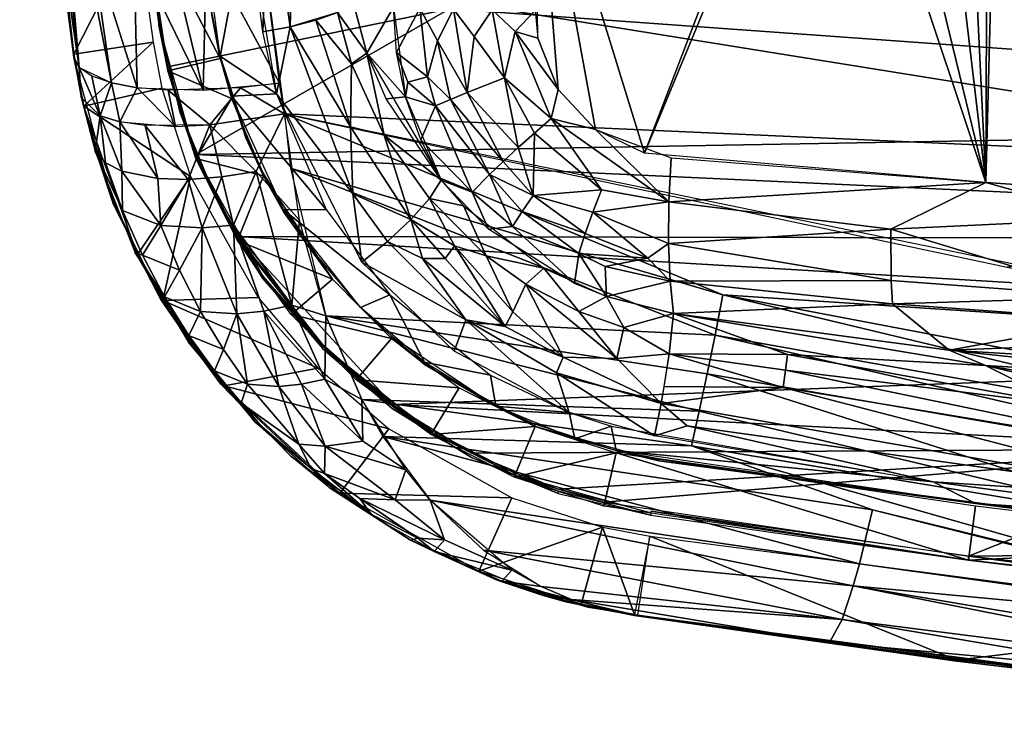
# Model space of a CAD drawing. Header units: metres. Extents: x -0.339 to 0.339, y -0.348 to 0.285.
# Tile 1 of 256: x -0.236 to -0.163, y -0.274 to -0.221. Entities that reach past the tile are written whole.
import ezdxf

# ---------------------------------------------------------------- set-up
doc = ezdxf.new("R2010")
doc.units = ezdxf.units.M
doc.header["$LTSCALE"] = 0.001
doc.header["$MEASUREMENT"] = 0

msp = doc.modelspace()

# ---------------------------------------------------------------- meshes
mesh = msp.add_polyface()
corners = [(-0.220477, -0.14009, 0.523719), (-0.220574, -0.157485, 0.523235), (-0.127125, -0.167031, 0.519999), (-0.184157, -0.241657, 0.506439), (-0.216144, -0.232261, 0.510811), (-0.184735, -0.24463, 0.504741), (-0.185318, -0.247505, 0.502782), (-0.149338, -0.258973, 0.494349), (-0.134584, -0.256234, 0.497605), (-0.199779, -0.262026, 0.480262), (-0.205816, -0.256848, 0.490321), (-0.204752, -0.259786, 0.484291), (-0.218017, -0.217653, 0.515167), (-0.160344, -0.217646, 0.513749), (-0.160295, -0.207962, 0.515846), (-0.186476, -0.252835, 0.49812), (-0.173077, -0.257562, 0.494073), (-0.150196, -0.263175, 0.488934), (-0.159978, -0.152216, 0.52139), (-0.134183, -0.253652, 0.499612), (-0.193056, -0.258844, 0.455711), (-0.202205, -0.262117, 0.456793), (-0.199771, -0.256675, 0.456804), (-0.127396, -0.232253, 0.509096), (-0.163124, -0.239609, 0.507178), (-0.216588, -0.228249, 0.51223), (-0.094246, -0.190017, 0.517461), (-0.160158, -0.18281, 0.519522), (-0.127262, -0.198199, 0.516876), (-0.210878, -0.249402, 0.499446), (-0.1859, -0.25025, 0.50057), (-0.213534, -0.24321, 0.504713), (-0.21101, -0.256729, 0.48689), (-0.206737, -0.259662, 0.482369), (-0.216588, -0.228249, 0.51223), (-0.136299, -0.244812, 0.504609), (-0.20932, -0.252134, 0.496542), (-0.205816, -0.256848, 0.490321), (-0.174052, -0.261567, 0.488219), (-0.212495, -0.256341, 0.459139), (-0.126938, -0.128197, 0.520497), (-0.159304, -0.052116, 0.519485), (-0.159611, -0.096594, 0.520574), (-0.159886, -0.137453, 0.521538), (-0.094119, -0.151793, 0.519909), (-0.192051, -0.052351, 0.521083), (-0.220399, -0.122689, 0.523681), (-0.14755, -0.248619, 0.502761), (-0.220155, -0.192125, 0.520099), (-0.201881, -0.260552, 0.483687), (-0.174505, -0.263203, 0.485077), (-0.208413, -0.256831, 0.489332), (-0.207628, -0.254617, 0.493493), (-0.220658, -0.174847, 0.522085), (-0.094369, -0.231976, 0.508739), (-0.136299, -0.244812, 0.504609), (-0.120007, -0.253077, 0.500122), (-0.209235, -0.258529, 0.458281), (-0.205798, -0.26046, 0.457494), (-0.207277, -0.259819, 0.47814), (-0.106829, -0.259924, 0.495102), (-0.109299, -0.249137, 0.502255), (-0.094328, -0.217045, 0.512801)]
mesh.append_faces([[corners[k] for k in face] for face in [(0, 1, 2, 2), (3, 4, 5, 5), (6, 7, 8, 8), (9, 10, 11, 11), (12, 13, 14, 14), (15, 16, 17, 17), (0, 2, 18, 18), (3, 5, 19, 19), (20, 21, 22, 22), (23, 13, 12, 12), (24, 23, 25, 25), (26, 27, 28, 28), (29, 30, 31, 31), (6, 30, 7, 7), (11, 32, 33, 33), (34, 3, 35, 35), (36, 37, 38, 38), (15, 17, 7, 7), (39, 22, 21, 21), (40, 41, 42, 42), (43, 44, 40, 40), (25, 23, 12, 12), (45, 46, 42, 42), (27, 26, 2, 2), (36, 38, 16, 16), (15, 36, 16, 16), (47, 35, 3, 3), (3, 19, 47, 47), (12, 14, 48, 48), (48, 28, 27, 27), (49, 50, 37, 37), (6, 31, 30, 30), (10, 51, 11, 11), (51, 32, 11, 11), (34, 4, 3, 3), (0, 43, 46, 46), (10, 52, 51, 51), (2, 1, 27, 27), (48, 27, 53, 53), (42, 46, 43, 43), (42, 43, 40, 40), (15, 29, 36, 36), (54, 13, 23, 23), (23, 24, 55, 55), (0, 18, 43, 43), (44, 43, 18, 18), (47, 19, 56, 56), (14, 28, 48, 48), (15, 30, 29, 29), (30, 15, 7, 7), (57, 58, 59, 59), (6, 5, 31, 31), (5, 6, 8, 8), (5, 8, 19, 19), (60, 19, 8, 8), (35, 47, 61, 61), (53, 27, 1, 1), (14, 13, 62, 62)]])
mesh = msp.add_polyface()
corners = [(-0.222623, -0.2265, 0.511748), (-0.227734, -0.215969, 0.512402), (-0.227495, -0.226311, 0.508607), (-0.236191, -0.172761, 0.474769), (-0.235077, -0.198539, 0.473343), (-0.235638, -0.190414, 0.505312), (-0.224831, -0.205551, 0.516923), (-0.225613, -0.195092, 0.518744), (-0.227566, -0.205542, 0.515567), (-0.234296, -0.207387, 0.502475), (-0.235165, -0.193997, 0.507591), (-0.235638, -0.190414, 0.505312), (-0.234296, -0.207387, 0.502475), (-0.234308, -0.207046, 0.472183), (-0.235649, -0.189977, 0.474156), (-0.229182, -0.197676, 0.473452), (-0.230909, -0.215552, 0.509054), (-0.232864, -0.19469, 0.513073), (-0.232035, -0.205129, 0.511285), (-0.229654, -0.195008, 0.516493), (-0.227474, -0.214549, 0.470736), (-0.231793, -0.224805, 0.501275), (-0.229401, -0.225959, 0.506431), (-0.233488, -0.204749, 0.508628), (-0.218017, -0.217653, 0.515167), (-0.220155, -0.192125, 0.520099), (-0.222007, -0.205436, 0.517689), (-0.222366, -0.215963, 0.515106), (-0.22514, -0.216045, 0.514037), (-0.22837, -0.195063, 0.51739), (-0.22884, -0.205488, 0.514675), (-0.232191, -0.223834, 0.468825), (-0.216963, -0.225989, 0.512909), (-0.232193, -0.223819, 0.468828), (-0.222767, -0.195024, 0.519498), (-0.230247, -0.172096, 0.474843), (-0.235939, -0.170292, 0.510214), (-0.232191, -0.224047, 0.49849), (-0.226113, -0.184634, 0.52017), (-0.228886, -0.184575, 0.518817), (-0.231373, -0.184438, 0.516883), (-0.234853, -0.183961, 0.511767), (-0.22325, -0.184616, 0.520912), (-0.220658, -0.174847, 0.522085), (-0.232191, -0.224047, 0.49849), (-0.226319, -0.222931, 0.468836), (-0.233401, -0.184228, 0.514476), (-0.232191, -0.224047, 0.49849), (-0.231644, -0.227048, 0.497855), (-0.231793, -0.224805, 0.501275), (-0.232193, -0.223819, 0.468828), (-0.226319, -0.222931, 0.468836), (-0.231453, -0.227685, 0.467944)]
mesh.append_faces([[corners[k] for k in face] for face in [(0, 1, 2, 2), (3, 4, 5, 5), (6, 7, 8, 8), (9, 10, 11, 11), (4, 12, 5, 5), (13, 14, 15, 15), (2, 1, 16, 16), (17, 18, 19, 19), (20, 13, 15, 15), (21, 22, 23, 23), (24, 25, 26, 26), (0, 27, 28, 28), (29, 8, 7, 7), (30, 19, 18, 18), (4, 31, 12, 12), (32, 27, 0, 0), (33, 13, 20, 20), (34, 26, 25, 25), (15, 14, 35, 35), (10, 36, 11, 11), (18, 17, 23, 23), (16, 23, 22, 22), (21, 10, 9, 9), (12, 31, 37, 37), (6, 8, 28, 28), (30, 16, 1, 1), (38, 39, 29, 29), (40, 17, 19, 19), (17, 41, 23, 23), (27, 24, 26, 26), (6, 28, 27, 27), (38, 29, 7, 7), (34, 25, 42, 42), (21, 23, 10, 10), (10, 23, 41, 41), (25, 43, 42, 42), (44, 21, 9, 9), (45, 33, 20, 20), (32, 24, 27, 27), (16, 18, 23, 23), (30, 18, 16, 16), (46, 41, 17, 17), (40, 46, 17, 17), (47, 48, 49, 49), (50, 51, 52, 52), (39, 40, 19, 19), (19, 30, 29, 29), (39, 19, 29, 29), (8, 30, 1, 1), (8, 29, 30, 30), (0, 28, 1, 1), (8, 1, 28, 28), (2, 16, 22, 22), (38, 7, 42, 42), (34, 7, 6, 6), (34, 42, 7, 7), (34, 6, 26, 26), (26, 6, 27, 27)]])
mesh = msp.add_polyface()
corners = [(-0.21585, -0.210104, 0.470043), (-0.215886, -0.192684, 0.471161), (-0.212683, -0.220755, 0.466431), (-0.224052, -0.20404, 0.472318), (-0.219399, -0.213615, 0.470538), (-0.221346, -0.223976, 0.468252), (-0.216168, -0.221798, 0.468383), (-0.216168, -0.221798, 0.468383), (-0.211529, -0.234181, 0.464803), (-0.217195, -0.226776, 0.467419), (-0.21946, -0.229838, 0.466624), (-0.21945, -0.230026, 0.461883), (-0.221346, -0.224141, 0.463562), (-0.224052, -0.204204, 0.467741), (-0.221346, -0.224141, 0.463562), (-0.227055, -0.213245, 0.466225), (-0.225239, -0.225064, 0.463416), (-0.210497, -0.223747, 0.463657), (-0.207634, -0.226984, 0.45988), (-0.209068, -0.227135, 0.462397), (-0.204994, -0.233147, 0.4598), (-0.209214, -0.22982, 0.463442), (-0.210497, -0.223747, 0.463657), (-0.218201, -0.222183, 0.468619), (-0.22038, -0.205042, 0.472065), (-0.217758, -0.210489, 0.470825), (-0.217195, -0.226776, 0.467419), (-0.221346, -0.223976, 0.468252), (-0.220515, -0.227124, 0.462738), (-0.223152, -0.231556, 0.461514), (-0.225891, -0.221516, 0.468976), (-0.224327, -0.228183, 0.46721), (-0.225891, -0.221389, 0.472605), (-0.225891, -0.221389, 0.472605), (-0.227041, -0.213068, 0.474416), (-0.227055, -0.213245, 0.466225), (-0.212683, -0.220755, 0.466431), (-0.21164, -0.224535, 0.465262), (-0.214287, -0.221311, 0.467637), (-0.211704, -0.229211, 0.465334), (-0.211466, -0.220168, 0.464847), (-0.213514, -0.235338, 0.464828), (-0.220518, -0.22695, 0.467453), (-0.208527, -0.220352, 0.459759), (-0.218201, -0.222183, 0.468619), (-0.225891, -0.221679, 0.464302), (-0.224052, -0.20404, 0.472318), (-0.221936, -0.221076, 0.46435), (-0.223097, -0.212653, 0.466237), (-0.224326, -0.228056, 0.470875), (-0.221936, -0.220913, 0.469018), (-0.221936, -0.221076, 0.46435), (-0.223152, -0.231556, 0.461514), (-0.225242, -0.224887, 0.468116), (-0.225891, -0.221679, 0.464302), (-0.225891, -0.221516, 0.468976), (-0.208527, -0.220352, 0.459759), (-0.20657, -0.220436, 0.457065), (-0.208304, -0.223706, 0.459845), (-0.211466, -0.220168, 0.464847), (-0.204398, -0.202454, 0.475549), (-0.227998, -0.204654, 0.475878), (-0.227041, -0.213068, 0.474416), (-0.227998, -0.204654, 0.475878), (-0.204388, -0.220477, 0.472283), (-0.225242, -0.22476, 0.471764), (-0.223153, -0.231259, 0.469948)]
mesh.append_faces([[corners[k] for k in face] for face in [(0, 1, 2, 2), (3, 4, 5, 5), (6, 0, 2, 2), (7, 8, 9, 9), (10, 11, 12, 12), (13, 14, 15, 15), (15, 14, 16, 16), (17, 18, 19, 19), (20, 21, 22, 22), (23, 24, 25, 25), (26, 5, 4, 4), (10, 12, 27, 27), (16, 28, 29, 29), (30, 31, 32, 32), (33, 34, 35, 35), (36, 22, 37, 37), (38, 37, 39, 39), (6, 25, 0, 0), (40, 22, 36, 36), (41, 42, 26, 26), (43, 18, 17, 17), (44, 7, 9, 9), (6, 23, 25, 25), (38, 39, 7, 7), (36, 37, 38, 38), (45, 33, 35, 35), (46, 47, 48, 48), (32, 31, 49, 49), (50, 27, 51, 51), (22, 21, 37, 37), (21, 39, 37, 37), (52, 53, 54, 54), (55, 54, 53, 53), (56, 57, 58, 58), (51, 27, 12, 12), (14, 28, 16, 16), (26, 42, 5, 5), (59, 43, 17, 17), (60, 61, 62, 62), (34, 63, 35, 35), (64, 65, 66, 66), (65, 64, 62, 62)]])
mesh = msp.add_polyface()
corners = [(-0.141389, -0.234908, 0.442156), (-0.163948, -0.205071, 0.444909), (-0.14198, -0.211045, 0.44146), (-0.137852, -0.229928, 0.44146), (-0.164568, -0.201874, 0.447967), (-0.16632, -0.199267, 0.4482), (-0.171955, -0.204913, 0.449421), (-0.193948, -0.20465, 0.456952), (-0.102, -0.20512, 0.443511), (-0.146003, -0.205176, 0.441894), (-0.16632, -0.199373, 0.445153), (-0.164568, -0.201981, 0.444921), (-0.164706, -0.233331, 0.445956), (-0.11802, -0.236247, 0.438943), (-0.125642, -0.199611, 0.438717), (-0.123047, -0.197899, 0.438311), (-0.122506, -0.211045, 0.438678), (-0.137852, -0.229928, 0.44146), (-0.14198, -0.211045, 0.44146), (-0.101439, -0.210891, 0.44146), (-0.128, -0.205269, 0.439228), (-0.204388, -0.220477, 0.472283), (-0.223153, -0.231259, 0.469948), (-0.087615, -0.228872, 0.468293), (-0.173496, -0.197165, 0.446411), (-0.168915, -0.19764, 0.445571), (-0.103547, -0.231663, 0.437069), (-0.146026, -0.202312, 0.474276), (-0.204398, -0.202454, 0.475549), (-0.14602, -0.211324, 0.472917), (-0.17172, -0.236791, 0.447861), (-0.164706, -0.233331, 0.445956), (-0.155159, -0.236, 0.44452), (-0.189952, -0.231166, 0.450743), (-0.176368, -0.198325, 0.446996), (-0.118447, -0.19747, 0.437696), (-0.114356, -0.199665, 0.437255), (-0.163948, -0.205071, 0.444909), (-0.164568, -0.201981, 0.444921), (-0.164106, -0.203381, 0.447932), (-0.128, -0.205163, 0.442255), (-0.128, -0.205269, 0.439228), (-0.128, -0.205269, 0.439228), (-0.127843, -0.203589, 0.442181), (-0.127385, -0.202198, 0.439041), (-0.141389, -0.234908, 0.442156), (-0.122035, -0.238038, 0.439647), (-0.138682, -0.239081, 0.442406), (-0.163948, -0.204964, 0.447955), (-0.127843, -0.203695, 0.439154), (-0.128, -0.205163, 0.442255), (-0.087619, -0.220087, 0.470403), (-0.087612, -0.237541, 0.465794), (-0.220075, -0.237319, 0.468022), (-0.188143, -0.234756, 0.450828), (-0.125642, -0.199506, 0.441743), (-0.127843, -0.203589, 0.442181), (-0.120005, -0.205201, 0.441182), (-0.164106, -0.203488, 0.444887), (-0.128, -0.205163, 0.442255), (-0.163948, -0.204964, 0.447955), (-0.11802, -0.236247, 0.438943)]
mesh.append_faces([[corners[k] for k in face] for face in [(0, 1, 2, 2), (0, 2, 3, 3), (4, 5, 6, 6), (7, 8, 9, 9), (10, 11, 12, 12), (0, 3, 13, 13), (14, 15, 16, 16), (17, 18, 19, 19), (20, 2, 1, 1), (20, 16, 2, 2), (21, 22, 23, 23), (24, 25, 12, 12), (3, 26, 13, 13), (27, 28, 29, 29), (30, 31, 32, 32), (20, 14, 16, 16), (33, 34, 12, 12), (35, 36, 16, 16), (37, 38, 39, 39), (40, 9, 8, 8), (41, 9, 40, 40), (12, 11, 1, 1), (42, 43, 44, 44), (45, 32, 31, 31), (46, 47, 45, 45), (48, 4, 6, 6), (15, 35, 16, 16), (49, 14, 20, 20), (50, 43, 42, 42), (29, 21, 51, 51), (23, 22, 52, 52), (22, 53, 52, 52), (30, 54, 31, 31), (25, 10, 12, 12), (34, 24, 12, 12), (55, 56, 57, 57), (32, 45, 47, 47), (58, 1, 11, 11), (57, 56, 59, 59), (60, 37, 39, 39), (61, 46, 45, 45), (12, 1, 0, 0)]])
mesh = msp.add_polyface()
corners = [(-0.202566, -0.222519, 0.453951), (-0.203075, -0.22667, 0.454845), (-0.204098, -0.220506, 0.454834), (-0.176368, -0.198325, 0.446996), (-0.189952, -0.231166, 0.450743), (-0.179948, -0.204966, 0.447902), (-0.200324, -0.225571, 0.453126), (-0.198104, -0.22968, 0.452801), (-0.199295, -0.230746, 0.453579), (-0.20292, -0.204768, 0.453566), (-0.204098, -0.220506, 0.454834), (-0.206895, -0.20465, 0.456952), (-0.205409, -0.227643, 0.457153), (-0.206517, -0.230168, 0.459864), (-0.207634, -0.226984, 0.45988), (-0.198058, -0.204836, 0.451638), (-0.193578, -0.229411, 0.451444), (-0.196346, -0.226445, 0.45194), (-0.201216, -0.220559, 0.453163), (-0.208304, -0.223706, 0.459845), (-0.20602, -0.225496, 0.457172), (-0.207471, -0.225907, 0.459172), (-0.199535, -0.222149, 0.452579), (-0.196856, -0.228595, 0.45221), (-0.20657, -0.220436, 0.457065), (-0.227041, -0.213068, 0.474416), (-0.204388, -0.220477, 0.472283), (-0.14602, -0.211324, 0.472917), (-0.196346, -0.226445, 0.45194), (-0.204994, -0.233147, 0.4598), (-0.209068, -0.227135, 0.462397), (-0.207634, -0.226984, 0.45988), (-0.205276, -0.222847, 0.455954), (-0.204305, -0.227177, 0.455935), (-0.201414, -0.232739, 0.455652), (-0.197853, -0.222651, 0.452146), (-0.20657, -0.220436, 0.457065), (-0.208527, -0.220352, 0.459759), (-0.201216, -0.220559, 0.453163), (-0.198051, -0.220592, 0.452124), (-0.198058, -0.204836, 0.451638), (-0.193578, -0.229411, 0.451444), (-0.204398, -0.202454, 0.475549), (-0.197853, -0.222651, 0.452146), (-0.198051, -0.220592, 0.452124), (-0.200406, -0.231772, 0.454535)]
mesh.append_faces([[corners[k] for k in face] for face in [(0, 1, 2, 2), (3, 4, 5, 5), (6, 7, 8, 8), (9, 10, 11, 11), (12, 13, 14, 14), (15, 5, 4, 4), (16, 17, 15, 15), (18, 10, 9, 9), (6, 8, 1, 1), (19, 20, 21, 21), (22, 23, 6, 6), (24, 20, 19, 19), (25, 26, 27, 27), (22, 28, 23, 23), (29, 30, 31, 31), (32, 2, 1, 1), (33, 34, 12, 12), (17, 35, 15, 15), (36, 37, 11, 11), (22, 6, 38, 38), (0, 6, 1, 1), (39, 22, 38, 38), (40, 18, 9, 9), (12, 21, 20, 20), (12, 20, 33, 33), (2, 32, 24, 24), (41, 23, 28, 28), (16, 15, 4, 4), (6, 23, 7, 7), (38, 0, 2, 2), (0, 38, 6, 6), (42, 25, 27, 27), (39, 43, 22, 22), (28, 22, 43, 43), (32, 20, 24, 24), (32, 33, 20, 20), (44, 18, 40, 40), (12, 14, 21, 21), (19, 21, 14, 14), (36, 11, 10, 10), (8, 45, 1, 1), (1, 33, 32, 32), (45, 33, 1, 1)]])
mesh = msp.add_polyface()
corners = [(-0.086354, -0.232346, 0.435344), (-0.051888, -0.233343, 0.432833), (-0.071124, -0.238203, 0.434264), (-0.137852, -0.229928, 0.44146), (-0.101439, -0.210891, 0.44146), (-0.103414, -0.231668, 0.44146), (-0.128, -0.205163, 0.442255), (-0.102, -0.20512, 0.443511), (-0.112, -0.205236, 0.440178), (-0.122506, -0.211045, 0.438678), (-0.114356, -0.199665, 0.437255), (-0.112, -0.205341, 0.437158), (-0.101434, -0.21089, 0.436132), (-0.102, -0.205382, 0.436007), (-0.068955, -0.232912, 0.44146), (-0.069135, -0.232907, 0.433932), (-0.103547, -0.231663, 0.437069), (-0.087619, -0.220087, 0.470403), (-0.204388, -0.220477, 0.472283), (-0.087615, -0.228872, 0.468293), (-0.098555, -0.209697, 0.44146), (-0.101439, -0.210891, 0.44146), (-0.099934, -0.210434, 0.435954), (-0.102, -0.205382, 0.436007), (-0.097343, -0.208702, 0.43562), (-0.103, -0.211045, 0.44146), (-0.14198, -0.211045, 0.44146), (-0.103, -0.211045, 0.436309), (-0.097343, -0.208702, 0.44146), (-0.096348, -0.207489, 0.435475), (-0.096348, -0.20749, 0.44146), (-0.095154, -0.204607, 0.435254), (-0.095609, -0.206107, 0.44146), (-0.095611, -0.206111, 0.435352), (-0.101434, -0.21089, 0.436132), (-0.094599, -0.237345, 0.436313), (-0.097343, -0.208702, 0.44146), (0, -0.233907, 0.44146), (-0.097343, -0.208702, 0.43562), (-0.097343, -0.208702, 0.43562), (-0.112, -0.205341, 0.437158), (-0.112614, -0.202161, 0.44015), (-0.112, -0.205236, 0.440178), (-0.112, -0.205341, 0.437158), (-0.047598, -0.238819, 0.432796), (-0.112, -0.205236, 0.440178), (-0.112614, -0.202161, 0.44015), (-0.120005, -0.205201, 0.441182), (-0.095154, -0.204606, 0.44146), (-0.017316, -0.233844, 0.431576), (-0.024018, -0.239191, 0.43191), (-0.097343, -0.208702, 0.44146), (-0.087622, -0.211197, 0.472116), (-0.14602, -0.211324, 0.472917), (-0.034481, -0.233658, 0.44146), (-0.051888, -0.233343, 0.432833), (-0.137852, -0.229928, 0.44146), (-0.103414, -0.231668, 0.44146), (-0.103547, -0.231663, 0.437069), (-0.103, -0.211045, 0.436309), (-0.103, -0.211045, 0.44146), (-0.146026, -0.202312, 0.474276), (-0.095611, -0.206111, 0.435352), (-0.095154, -0.204607, 0.435254), (-0.11802, -0.236247, 0.438943), (-0.095154, -0.204606, 0.44146), (-0.087626, -0.202218, 0.473427)]
mesh.append_faces([[corners[k] for k in face] for face in [(0, 1, 2, 2), (3, 4, 5, 5), (6, 7, 8, 8), (9, 10, 11, 11), (12, 9, 11, 11), (7, 13, 8, 8), (14, 15, 16, 16), (17, 18, 19, 19), (20, 21, 22, 22), (23, 12, 11, 11), (12, 23, 24, 24), (25, 26, 27, 27), (28, 29, 30, 30), (31, 32, 33, 33), (21, 34, 22, 22), (35, 0, 2, 2), (5, 36, 37, 37), (38, 29, 28, 28), (39, 20, 22, 22), (13, 40, 8, 8), (41, 42, 43, 43), (2, 1, 44, 44), (45, 46, 47, 47), (4, 36, 5, 5), (36, 48, 37, 37), (49, 50, 1, 1), (51, 20, 39, 39), (52, 53, 17, 17), (33, 32, 30, 30), (14, 54, 55, 55), (56, 57, 16, 16), (0, 35, 58, 58), (14, 55, 15, 15), (59, 21, 60, 60), (61, 53, 52, 52), (62, 24, 63, 63), (29, 33, 30, 30), (21, 59, 34, 34), (64, 58, 35, 35), (31, 65, 32, 32), (66, 61, 52, 52), (14, 16, 57, 57)]])
mesh = msp.add_polyface()
corners = [(-0.197403, -0.239662, 0.457495), (-0.20168, -0.238753, 0.460125), (-0.20334, -0.235054, 0.459181), (-0.21495, -0.237904, 0.464029), (-0.216648, -0.235529, 0.460111), (-0.218171, -0.232641, 0.46577), (-0.211704, -0.229211, 0.465334), (-0.207239, -0.23608, 0.462933), (-0.211529, -0.234181, 0.464803), (-0.225242, -0.224887, 0.468116), (-0.223152, -0.231556, 0.461514), (-0.223154, -0.231385, 0.466264), (-0.221732, -0.234352, 0.468994), (-0.224326, -0.228056, 0.470875), (-0.224327, -0.228183, 0.46721), (-0.205874, -0.234512, 0.461634), (-0.204026, -0.238026, 0.461395), (-0.202701, -0.234043, 0.457584), (-0.205409, -0.227643, 0.457153), (-0.201414, -0.232739, 0.455652), (-0.218195, -0.24027, 0.463301), (-0.223154, -0.231385, 0.466264), (-0.220515, -0.227124, 0.462738), (-0.218153, -0.232843, 0.461), (-0.223152, -0.231556, 0.461514), (-0.220518, -0.22695, 0.467453), (-0.213514, -0.235338, 0.464828), (-0.216658, -0.235345, 0.464898), (-0.20881, -0.24164, 0.462615), (-0.19972, -0.236586, 0.456648), (-0.204994, -0.233147, 0.4598), (-0.205874, -0.234512, 0.461634), (-0.209214, -0.22982, 0.463442), (-0.220067, -0.237628, 0.459491), (-0.21945, -0.230026, 0.461883), (-0.218153, -0.232843, 0.461), (-0.201505, -0.236784, 0.458584), (-0.217195, -0.226776, 0.467419), (-0.210879, -0.239224, 0.463496), (-0.213045, -0.240493, 0.458338), (-0.206517, -0.230168, 0.459864), (-0.204994, -0.233147, 0.4598), (-0.213045, -0.240493, 0.458338), (-0.220067, -0.237628, 0.459491), (-0.216168, -0.221798, 0.468383), (-0.220077, -0.237444, 0.464299), (-0.207239, -0.23608, 0.462933), (-0.206378, -0.238946, 0.462643), (-0.2047, -0.238948, 0.461938), (-0.200406, -0.231772, 0.454535), (-0.204305, -0.227177, 0.455935), (-0.220075, -0.237319, 0.468022), (-0.218194, -0.24044, 0.458472), (-0.204994, -0.233147, 0.4598), (-0.21946, -0.229838, 0.466624), (-0.208962, -0.237702, 0.463573), (-0.199014, -0.235484, 0.455365), (-0.208962, -0.237702, 0.463573)]
mesh.append_faces([[corners[k] for k in face] for face in [(0, 1, 2, 2), (3, 4, 5, 5), (6, 7, 8, 8), (9, 10, 11, 11), (12, 13, 14, 14), (15, 1, 16, 16), (17, 18, 19, 19), (20, 12, 21, 21), (22, 23, 24, 24), (25, 26, 27, 27), (28, 27, 26, 26), (29, 17, 19, 19), (30, 31, 32, 32), (33, 11, 10, 10), (6, 32, 7, 7), (34, 5, 35, 35), (29, 36, 17, 17), (37, 8, 38, 38), (3, 39, 4, 4), (18, 17, 40, 40), (41, 17, 36, 36), (23, 42, 43, 43), (15, 2, 1, 1), (44, 6, 8, 8), (32, 31, 7, 7), (11, 33, 45, 45), (24, 23, 43, 43), (21, 12, 14, 14), (15, 16, 46, 46), (47, 46, 48, 48), (41, 40, 17, 17), (49, 19, 50, 50), (51, 12, 20, 20), (33, 52, 45, 45), (2, 15, 53, 53), (54, 5, 34, 34), (8, 7, 55, 55), (38, 8, 55, 55), (56, 29, 19, 19), (4, 35, 5, 5), (57, 46, 47, 47), (16, 48, 46, 46)]])
mesh = msp.add_polyface()
corners = [(-0.227114, -0.238712, 0.497861), (-0.225473, -0.241794, 0.496276), (-0.224361, -0.23983, 0.502007), (-0.226907, -0.22911, 0.507843), (-0.223715, -0.233097, 0.508216), (-0.222123, -0.229055, 0.510993), (-0.216053, -0.24242, 0.504981), (-0.220367, -0.236482, 0.507889), (-0.218114, -0.24286, 0.503937), (-0.229267, -0.234886, 0.495625), (-0.229087, -0.235123, 0.466048), (-0.225756, -0.242, 0.492595), (-0.231453, -0.227685, 0.467944), (-0.230416, -0.231455, 0.467015), (-0.227641, -0.238543, 0.494197), (-0.228573, -0.235414, 0.499312), (-0.23061, -0.231045, 0.496852), (-0.22356, -0.232895, 0.466055), (-0.231453, -0.227685, 0.467944), (-0.225666, -0.226339, 0.467952), (-0.221241, -0.232911, 0.509594), (-0.218687, -0.232511, 0.510497), (-0.229831, -0.231879, 0.500611), (-0.230243, -0.228407, 0.50324), (-0.225754, -0.236515, 0.503761), (-0.228634, -0.232501, 0.503057), (-0.227475, -0.238667, 0.465053), (-0.225207, -0.226494, 0.510402), (-0.222123, -0.229055, 0.510993), (-0.21984, -0.22633, 0.512595), (-0.227495, -0.226311, 0.508607), (-0.228792, -0.228849, 0.505685), (-0.224656, -0.229179, 0.509634), (-0.230852, -0.225451, 0.503956), (-0.231793, -0.224805, 0.501275), (-0.230243, -0.228407, 0.50324), (-0.229401, -0.225959, 0.506431), (-0.225963, -0.23304, 0.506399), (-0.227475, -0.238667, 0.465053), (-0.222686, -0.236691, 0.50651), (-0.222804, -0.242891, 0.500117), (-0.232191, -0.224047, 0.49849), (-0.216588, -0.228249, 0.51223), (-0.231644, -0.227048, 0.497855), (-0.22364, -0.24524, 0.49084), (-0.216588, -0.228249, 0.51223), (-0.218551, -0.241855, 0.463029), (-0.22559, -0.242071, 0.46404), (-0.231644, -0.227048, 0.497855), (-0.213534, -0.24321, 0.504713), (-0.184735, -0.24463, 0.504741), (-0.216144, -0.232261, 0.510811), (-0.220111, -0.243065, 0.502598), (-0.228792, -0.228849, 0.505685), (-0.215477, -0.236109, 0.509063), (-0.213534, -0.24321, 0.504713), (-0.232191, -0.223834, 0.468825), (-0.216963, -0.225989, 0.512909), (-0.226319, -0.222931, 0.468836)]
mesh.append_faces([[corners[k] for k in face] for face in [(0, 1, 2, 2), (3, 4, 5, 5), (6, 7, 8, 8), (9, 10, 11, 11), (12, 13, 9, 9), (14, 15, 16, 16), (17, 18, 19, 19), (20, 7, 21, 21), (16, 22, 23, 23), (24, 25, 15, 15), (26, 18, 17, 17), (27, 28, 29, 29), (30, 31, 32, 32), (33, 34, 35, 35), (30, 36, 31, 31), (24, 37, 25, 25), (14, 1, 0, 0), (38, 11, 10, 10), (39, 2, 40, 40), (37, 24, 4, 4), (41, 12, 9, 9), (21, 42, 5, 5), (6, 21, 7, 7), (43, 35, 34, 34), (44, 1, 14, 14), (45, 29, 28, 28), (17, 46, 47, 47), (48, 16, 23, 23), (49, 50, 51, 51), (35, 31, 36, 36), (14, 0, 15, 15), (24, 15, 0, 0), (20, 39, 7, 7), (7, 39, 52, 52), (22, 25, 23, 23), (23, 25, 53, 53), (53, 25, 37, 37), (37, 4, 3, 3), (30, 32, 27, 27), (6, 54, 21, 21), (54, 42, 21, 21), (22, 15, 25, 25), (16, 15, 22, 22), (28, 27, 32, 32), (54, 6, 55, 55), (2, 39, 24, 24), (24, 0, 2, 2), (33, 35, 36, 36), (17, 47, 26, 26), (41, 56, 12, 12), (45, 57, 29, 29), (58, 19, 18, 18), (9, 13, 10, 10), (24, 39, 4, 4), (20, 4, 39, 39), (3, 53, 37, 37), (20, 5, 4, 4), (20, 21, 5, 5)]])
mesh = msp.add_polyface()
corners = [(-0.194348, -0.237112, 0.453668), (-0.194825, -0.238591, 0.454828), (-0.199014, -0.235484, 0.455365), (-0.198194, -0.234282, 0.45423), (-0.193145, -0.233878, 0.451942), (-0.198104, -0.22968, 0.452801), (-0.188176, -0.237838, 0.451947), (-0.171703, -0.240593, 0.449564), (-0.188066, -0.240634, 0.453657), (-0.188143, -0.234756, 0.450828), (-0.196856, -0.228595, 0.45221), (-0.189708, -0.238939, 0.452961), (-0.188066, -0.240634, 0.453657), (-0.192869, -0.239558, 0.454569), (-0.188176, -0.237838, 0.451947), (-0.193783, -0.235529, 0.452699), (-0.167402, -0.24574, 0.453455), (-0.187817, -0.243026, 0.455887), (-0.171612, -0.242305, 0.45077), (-0.193578, -0.229411, 0.451444), (-0.194809, -0.242889, 0.458483), (-0.192002, -0.246353, 0.458973), (-0.198733, -0.240858, 0.459325), (-0.201505, -0.236784, 0.458584), (-0.19972, -0.236586, 0.456648), (-0.195141, -0.240819, 0.457009), (-0.192775, -0.241769, 0.456574), (-0.197403, -0.239662, 0.457495), (-0.192775, -0.241769, 0.456574), (-0.199686, -0.242902, 0.460446), (-0.195978, -0.246252, 0.459795), (-0.187969, -0.231517, 0.450346), (-0.199295, -0.230746, 0.453579), (-0.201414, -0.232739, 0.455652), (-0.17172, -0.236791, 0.447861), (-0.188143, -0.234756, 0.450828), (-0.187817, -0.243026, 0.455887), (-0.200406, -0.231772, 0.454535), (-0.20168, -0.238753, 0.460125), (-0.187817, -0.243026, 0.455887), (-0.191475, -0.244073, 0.457936), (-0.187969, -0.231517, 0.450346), (-0.164706, -0.233331, 0.445956), (-0.200272, -0.243992, 0.460736)]
mesh.append_faces([[corners[k] for k in face] for face in [(0, 1, 2, 2), (3, 0, 2, 2), (4, 3, 5, 5), (6, 7, 8, 8), (9, 4, 10, 10), (11, 12, 13, 13), (9, 14, 15, 15), (0, 11, 1, 1), (16, 17, 18, 18), (9, 10, 19, 19), (20, 21, 22, 22), (23, 24, 25, 25), (1, 25, 24, 24), (26, 13, 12, 12), (22, 27, 20, 20), (28, 20, 27, 27), (29, 22, 30, 30), (31, 9, 19, 19), (5, 3, 32, 32), (3, 2, 33, 33), (7, 6, 34, 34), (35, 34, 6, 6), (36, 26, 12, 12), (10, 4, 5, 5), (9, 15, 4, 4), (4, 15, 3, 3), (15, 14, 11, 11), (12, 11, 14, 14), (37, 3, 33, 33), (22, 38, 27, 27), (26, 25, 1, 1), (39, 40, 28, 28), (8, 18, 17, 17), (26, 1, 13, 13), (11, 13, 1, 1), (1, 24, 2, 2), (20, 28, 40, 40), (35, 41, 42, 42), (29, 30, 43, 43), (3, 37, 32, 32), (15, 0, 3, 3), (11, 0, 15, 15), (7, 18, 8, 8)]])
mesh = msp.add_polyface()
corners = [(-0.206241, -0.246801, 0.45583), (-0.20096, -0.249881, 0.459341), (-0.198051, -0.251398, 0.453789), (-0.213795, -0.245614, 0.456452), (-0.213792, -0.245447, 0.461334), (-0.218194, -0.24044, 0.458472), (-0.208611, -0.249897, 0.459489), (-0.213785, -0.245321, 0.465116), (-0.213792, -0.245447, 0.461334), (-0.208618, -0.250064, 0.454557), (-0.205759, -0.251816, 0.458645), (-0.211291, -0.247943, 0.45548), (-0.216105, -0.243102, 0.457456), (-0.208669, -0.24488, 0.456626), (-0.203172, -0.243504, 0.461456), (-0.206378, -0.238946, 0.462643), (-0.200272, -0.243992, 0.460736), (-0.210964, -0.242581, 0.462326), (-0.208669, -0.24488, 0.456626), (-0.213045, -0.240493, 0.458338), (-0.208683, -0.244697, 0.461505), (-0.20575, -0.251688, 0.462482), (-0.211285, -0.247644, 0.464191), (-0.205775, -0.25198, 0.453692), (-0.198051, -0.251398, 0.453789), (-0.199594, -0.255147, 0.452185), (-0.203659, -0.248534, 0.455085), (-0.218195, -0.24027, 0.463301), (-0.220075, -0.237319, 0.468022), (-0.210879, -0.239224, 0.463496), (-0.208962, -0.237702, 0.463573), (-0.20096, -0.249881, 0.459341), (-0.206247, -0.246625, 0.460727), (-0.20134, -0.247584, 0.460257), (-0.220077, -0.237444, 0.464299), (-0.205759, -0.251816, 0.458645), (-0.202754, -0.253683, 0.452895), (-0.216658, -0.235345, 0.464898), (-0.20881, -0.24164, 0.462615), (-0.210964, -0.242581, 0.462326), (-0.204038, -0.245817, 0.460988), (-0.204026, -0.238026, 0.461395), (-0.20168, -0.238753, 0.460125), (-0.199686, -0.242902, 0.460446), (-0.2047, -0.238948, 0.461938), (-0.21495, -0.237904, 0.464029), (-0.199592, -0.254838, 0.461051), (-0.1996, -0.25497, 0.457183), (-0.195519, -0.250358, 0.459042), (-0.1996, -0.25497, 0.457183), (-0.220075, -0.237319, 0.468022), (-0.213785, -0.245321, 0.465116), (-0.208602, -0.24977, 0.463309), (-0.198733, -0.240858, 0.459325), (-0.220067, -0.237628, 0.459491), (-0.213045, -0.240493, 0.458338)]
mesh.append_faces([[corners[k] for k in face] for face in [(0, 1, 2, 2), (3, 4, 5, 5), (6, 7, 8, 8), (4, 9, 10, 10), (11, 12, 13, 13), (14, 15, 16, 16), (17, 18, 19, 19), (1, 0, 20, 20), (21, 22, 6, 6), (23, 24, 25, 25), (13, 26, 11, 11), (27, 7, 28, 28), (14, 29, 30, 30), (31, 32, 33, 33), (34, 5, 4, 4), (35, 21, 6, 6), (9, 36, 10, 10), (37, 38, 39, 39), (29, 14, 40, 40), (41, 42, 43, 43), (16, 15, 44, 44), (38, 33, 32, 32), (45, 17, 19, 19), (21, 35, 46, 46), (0, 18, 20, 20), (3, 9, 4, 4), (47, 46, 35, 35), (48, 40, 14, 14), (27, 8, 7, 7), (17, 20, 18, 18), (7, 6, 22, 22), (36, 49, 10, 10), (50, 51, 52, 52), (11, 26, 23, 23), (53, 43, 42, 42), (26, 24, 23, 23), (54, 55, 12, 12), (39, 38, 32, 32), (55, 13, 12, 12), (14, 30, 15, 15), (41, 43, 16, 16), (41, 16, 44, 44)]])
mesh = msp.add_polyface()
corners = [(-0.155159, -0.236, 0.44452), (-0.155212, -0.24181, 0.446701), (-0.17172, -0.236791, 0.447861), (-0.147301, -0.253888, 0.455484), (-0.179685, -0.248506, 0.457738), (-0.179517, -0.247234, 0.457266), (-0.142399, -0.264168, 0.446981), (-0.165976, -0.26099, 0.457738), (-0.165981, -0.261304, 0.448735), (-0.121769, -0.248452, 0.446088), (-0.167402, -0.24574, 0.453455), (-0.138595, -0.244627, 0.445349), (-0.146959, -0.249853, 0.453659), (-0.147043, -0.251081, 0.45452), (-0.164718, -0.246873, 0.45421), (-0.118456, -0.262332, 0.452617), (-0.141946, -0.260122, 0.448966), (-0.165467, -0.257093, 0.455655), (-0.087609, -0.245219, 0.463222), (-0.208602, -0.24977, 0.463309), (-0.145998, -0.253048, 0.460898), (-0.192048, -0.253338, 0.452843), (-0.165459, -0.257269, 0.450635), (-0.165981, -0.261304, 0.448735), (-0.147649, -0.256849, 0.455352), (-0.168583, -0.255499, 0.456406), (-0.186806, -0.25135, 0.458377), (-0.146896, -0.247978, 0.451341), (-0.167402, -0.24574, 0.453455), (-0.220075, -0.237319, 0.468022), (-0.171703, -0.240593, 0.449564), (-0.188906, -0.253947, 0.45252), (-0.146896, -0.247978, 0.451341), (-0.119473, -0.251583, 0.450868), (-0.146959, -0.249853, 0.453659), (-0.147649, -0.256849, 0.455352), (-0.119942, -0.258418, 0.453892), (-0.147842, -0.258256, 0.454872), (-0.158978, -0.249778, 0.455429), (-0.192052, -0.253163, 0.457815), (-0.168583, -0.255499, 0.456406), (-0.165467, -0.257093, 0.455655), (-0.17938, -0.246073, 0.456594), (-0.147301, -0.253888, 0.455484), (-0.119805, -0.256869, 0.453851), (-0.171612, -0.242305, 0.45077), (-0.155129, -0.243526, 0.447915), (-0.188729, -0.249687, 0.458772), (-0.146896, -0.247978, 0.451341), (-0.187817, -0.243026, 0.455887), (-0.13867, -0.242907, 0.444127), (-0.138682, -0.239081, 0.442406), (-0.147842, -0.258256, 0.454872), (-0.196321, -0.256044, 0.460471), (-0.192948, -0.256988, 0.459997), (-0.165976, -0.26099, 0.457738), (-0.141946, -0.260122, 0.448966), (-0.141983, -0.259941, 0.454023), (-0.147842, -0.258256, 0.454872), (-0.189496, -0.257657, 0.459639)]
mesh.append_faces([[corners[k] for k in face] for face in [(0, 1, 2, 2), (3, 4, 5, 5), (6, 7, 8, 8), (9, 10, 11, 11), (12, 13, 14, 14), (15, 16, 17, 17), (18, 19, 20, 20), (21, 22, 23, 23), (24, 25, 26, 26), (27, 14, 28, 28), (29, 19, 18, 18), (1, 30, 2, 2), (16, 31, 17, 17), (32, 33, 34, 34), (35, 36, 37, 37), (38, 3, 5, 5), (39, 40, 41, 41), (42, 38, 5, 5), (3, 24, 4, 4), (43, 44, 35, 35), (10, 45, 46, 46), (46, 45, 1, 1), (47, 4, 24, 24), (9, 48, 10, 10), (49, 28, 14, 14), (42, 14, 38, 38), (50, 46, 1, 1), (1, 51, 50, 50), (46, 11, 10, 10), (50, 11, 46, 46), (0, 51, 1, 1), (27, 12, 14, 14), (52, 41, 40, 40), (53, 54, 20, 20), (54, 55, 20, 20), (56, 23, 22, 22), (41, 52, 57, 57), (58, 25, 24, 24), (59, 8, 7, 7), (38, 13, 3, 3), (38, 14, 13, 13), (30, 1, 45, 45)]])
mesh = msp.add_polyface()
corners = [(-0.218417, -0.25125, 0.461016), (-0.221314, -0.248257, 0.488954), (-0.223445, -0.245314, 0.463022), (-0.219331, -0.248252, 0.496064), (-0.219793, -0.249667, 0.490998), (-0.215525, -0.252695, 0.491795), (-0.216124, -0.253594, 0.484859), (-0.207628, -0.254617, 0.493493), (-0.213593, -0.252861, 0.493658), (-0.208413, -0.256831, 0.489332), (-0.213299, -0.255907, 0.482682), (-0.214633, -0.254518, 0.487383), (-0.218802, -0.251043, 0.486954), (-0.222804, -0.242891, 0.500117), (-0.224361, -0.23983, 0.502007), (-0.225473, -0.241794, 0.496276), (-0.222686, -0.236691, 0.50651), (-0.220111, -0.243065, 0.502598), (-0.209235, -0.258529, 0.458281), (-0.213299, -0.255907, 0.482682), (-0.212495, -0.256341, 0.459139), (-0.208874, -0.251564, 0.459147), (-0.22105, -0.248379, 0.462009), (-0.214104, -0.247075, 0.461024), (-0.22559, -0.242071, 0.46404), (-0.210798, -0.252474, 0.49578), (-0.221113, -0.245702, 0.498121), (-0.223684, -0.24465, 0.494584), (-0.221787, -0.247265, 0.492822), (-0.207277, -0.259819, 0.47814), (-0.213615, -0.247885, 0.500551), (-0.218114, -0.24286, 0.503937), (-0.215344, -0.248259, 0.499496), (-0.216053, -0.24242, 0.504981), (-0.217022, -0.248424, 0.498244), (-0.210145, -0.257918, 0.483254), (-0.213635, -0.254873, 0.488564), (-0.22364, -0.24524, 0.49084), (-0.206737, -0.259662, 0.482369), (-0.207277, -0.259819, 0.47814), (-0.225756, -0.242, 0.492595), (-0.227475, -0.238667, 0.465053), (-0.199771, -0.256675, 0.456804), (-0.212495, -0.256341, 0.459139), (-0.21101, -0.256729, 0.48689), (-0.213534, -0.24321, 0.504713), (-0.210878, -0.249402, 0.499446), (-0.220367, -0.236482, 0.507889), (-0.218551, -0.241855, 0.463029)]
mesh.append_faces([[corners[k] for k in face] for face in [(0, 1, 2, 2), (3, 4, 5, 5), (0, 6, 1, 1), (7, 8, 9, 9), (10, 11, 12, 12), (13, 14, 15, 15), (16, 13, 17, 17), (18, 19, 20, 20), (21, 22, 23, 23), (24, 23, 22, 22), (7, 25, 8, 8), (26, 27, 28, 28), (18, 29, 19, 19), (30, 31, 32, 32), (30, 33, 31, 31), (34, 3, 5, 5), (17, 3, 34, 34), (10, 35, 11, 11), (8, 5, 36, 36), (27, 37, 28, 28), (28, 37, 12, 12), (11, 4, 12, 12), (8, 36, 9, 9), (38, 35, 39, 39), (0, 20, 6, 6), (2, 1, 40, 40), (41, 2, 40, 40), (17, 26, 3, 3), (26, 28, 3, 3), (21, 42, 43, 43), (34, 5, 8, 8), (25, 32, 8, 8), (43, 22, 21, 21), (36, 5, 11, 11), (4, 11, 5, 5), (35, 10, 39, 39), (44, 35, 38, 38), (11, 35, 36, 36), (25, 30, 32, 32), (45, 30, 46, 46), (37, 27, 15, 15), (13, 15, 27, 27), (9, 36, 44, 44), (44, 36, 35, 35), (30, 45, 33, 33), (47, 17, 31, 31), (31, 17, 34, 34), (25, 46, 30, 30), (46, 25, 7, 7), (4, 3, 28, 28), (4, 28, 12, 12), (6, 20, 19, 19), (24, 48, 23, 23), (26, 13, 27, 27), (26, 17, 13, 13), (32, 34, 8, 8), (31, 34, 32, 32)]])
mesh = msp.add_polyface()
corners = [(-0.122103, -0.242012, 0.440851), (-0.13867, -0.242907, 0.444127), (-0.138682, -0.239081, 0.442406), (-0.121769, -0.248452, 0.446088), (-0.138595, -0.244627, 0.445349), (-0.122012, -0.245605, 0.443073), (-0.165976, -0.26099, 0.457738), (-0.142399, -0.264168, 0.446981), (-0.118738, -0.266256, 0.454605), (-0.141946, -0.260122, 0.448966), (-0.118456, -0.262332, 0.452617), (-0.094724, -0.264467, 0.446324), (-0.122035, -0.238038, 0.439647), (-0.146896, -0.247978, 0.451341), (-0.110414, -0.250115, 0.446426), (-0.110293, -0.251613, 0.449198), (-0.105437, -0.244735, 0.439852), (-0.165981, -0.261304, 0.448735), (-0.141946, -0.260122, 0.448966), (-0.118749, -0.266574, 0.445481), (-0.165976, -0.26099, 0.457738), (-0.087603, -0.260242, 0.457152), (-0.145998, -0.253048, 0.460898), (-0.074002, -0.263425, 0.451566), (-0.147842, -0.258256, 0.454872), (-0.119942, -0.258418, 0.453892), (-0.094724, -0.264467, 0.446324), (-0.08853, -0.250042, 0.442435), (-0.10538, -0.246461, 0.441087), (-0.09503, -0.26853, 0.444264), (-0.147043, -0.251081, 0.45452), (-0.119514, -0.252617, 0.451951), (-0.119584, -0.253883, 0.452852), (-0.147301, -0.253888, 0.455484), (-0.119683, -0.255327, 0.453501), (-0.087612, -0.237541, 0.465794), (-0.220075, -0.237319, 0.468022), (-0.087609, -0.245219, 0.463222), (-0.091973, -0.253811, 0.449537), (-0.119473, -0.251583, 0.450868), (-0.128603, -0.249932, 0.450199), (-0.119805, -0.256869, 0.453851), (-0.092401, -0.263561, 0.451776), (-0.141983, -0.259941, 0.454023), (-0.147842, -0.258256, 0.454872), (-0.094599, -0.237345, 0.436313), (-0.10546, -0.242862, 0.438854), (-0.11802, -0.236247, 0.438943), (-0.092091, -0.250959, 0.444491), (-0.146896, -0.247978, 0.451341), (-0.095021, -0.268212, 0.453398), (-0.14239, -0.263852, 0.456056), (-0.146959, -0.249853, 0.453659), (-0.073751, -0.258784, 0.451485), (-0.073912, -0.261935, 0.451841), (-0.147649, -0.256849, 0.455352), (-0.087606, -0.252819, 0.460328), (-0.128683, -0.249121, 0.448709), (-0.146896, -0.247978, 0.451341), (-0.091966, -0.253028, 0.448341)]
mesh.append_faces([[corners[k] for k in face] for face in [(0, 1, 2, 2), (3, 4, 5, 5), (6, 7, 8, 8), (9, 10, 11, 11), (12, 0, 2, 2), (13, 14, 15, 15), (0, 16, 1, 1), (17, 18, 19, 19), (20, 21, 22, 22), (23, 24, 25, 25), (18, 26, 19, 19), (27, 3, 28, 28), (7, 29, 8, 8), (30, 31, 32, 32), (33, 30, 34, 34), (1, 16, 4, 4), (35, 36, 37, 37), (38, 39, 40, 40), (33, 34, 41, 41), (42, 43, 44, 44), (45, 46, 12, 12), (47, 45, 12, 12), (16, 5, 4, 4), (48, 15, 14, 14), (49, 40, 39, 39), (50, 21, 51, 51), (30, 52, 31, 31), (0, 46, 16, 16), (0, 12, 46, 46), (3, 5, 28, 28), (16, 28, 5, 5), (32, 53, 34, 34), (34, 30, 32, 32), (41, 54, 25, 25), (25, 55, 41, 41), (37, 22, 56, 56), (38, 31, 39, 39), (31, 52, 39, 39), (27, 57, 3, 3), (58, 3, 57, 57), (20, 51, 21, 21), (59, 38, 40, 40)]])
mesh = msp.add_polyface()
corners = [(-0.196332, -0.256351, 0.45158), (-0.189496, -0.257969, 0.45071), (-0.196327, -0.256178, 0.456591), (-0.189496, -0.257793, 0.455743), (-0.196321, -0.256044, 0.460471), (-0.1996, -0.25497, 0.457183), (-0.198102, -0.251204, 0.458747), (-0.192052, -0.253163, 0.457815), (-0.198051, -0.251398, 0.453789), (-0.19646, -0.24742, 0.459845), (-0.203172, -0.243504, 0.461456), (-0.195978, -0.246252, 0.459795), (-0.188729, -0.249687, 0.458772), (-0.192002, -0.246353, 0.458973), (-0.18814, -0.246024, 0.458139), (-0.191475, -0.244073, 0.457936), (-0.188906, -0.253947, 0.45252), (-0.198051, -0.251398, 0.453789), (-0.192048, -0.253338, 0.452843), (-0.199594, -0.255147, 0.452185), (-0.20134, -0.247584, 0.460257), (-0.195519, -0.250358, 0.459042), (-0.20096, -0.249881, 0.459341), (-0.192421, -0.25136, 0.458574), (-0.168583, -0.255499, 0.456406), (-0.192052, -0.253163, 0.457815), (-0.147649, -0.256849, 0.455352), (-0.186806, -0.25135, 0.458377), (-0.188729, -0.249687, 0.458772), (-0.1996, -0.25497, 0.457183), (-0.202741, -0.253382, 0.461725), (-0.145998, -0.253048, 0.460898), (-0.208602, -0.24977, 0.463309), (-0.187817, -0.243026, 0.455887), (-0.189206, -0.252097, 0.458209), (-0.195519, -0.250358, 0.459042), (-0.192968, -0.257295, 0.451085), (-0.17938, -0.246073, 0.456594), (-0.18814, -0.246024, 0.458139), (-0.187817, -0.243026, 0.455887), (-0.200272, -0.243992, 0.460736), (-0.195117, -0.252306, 0.458233), (-0.20096, -0.249881, 0.459341), (-0.179685, -0.248506, 0.457738), (-0.18851, -0.248439, 0.458757), (-0.164718, -0.246873, 0.45421), (-0.199592, -0.254838, 0.461051), (-0.202754, -0.253683, 0.452895), (-0.188906, -0.253773, 0.457499), (-0.196321, -0.256044, 0.460471), (-0.189496, -0.257657, 0.459639), (-0.189496, -0.257969, 0.45071), (-0.165981, -0.261304, 0.448735), (-0.165981, -0.261304, 0.448735), (-0.198733, -0.240858, 0.459325), (-0.189206, -0.252097, 0.458209), (-0.168583, -0.255499, 0.456406), (-0.194809, -0.242889, 0.458483), (-0.179517, -0.247234, 0.457266), (-0.188906, -0.253773, 0.457499), (-0.165467, -0.257093, 0.455655), (-0.188906, -0.253947, 0.45252)]
mesh.append_faces([[corners[k] for k in face] for face in [(0, 1, 2, 2), (3, 4, 5, 5), (6, 7, 8, 8), (9, 10, 11, 11), (12, 13, 14, 14), (15, 14, 13, 13), (16, 8, 7, 7), (17, 18, 19, 19), (20, 21, 22, 22), (23, 24, 25, 25), (26, 27, 28, 28), (29, 0, 2, 2), (30, 31, 32, 32), (33, 14, 15, 15), (34, 35, 9, 9), (36, 19, 18, 18), (37, 38, 39, 39), (10, 40, 11, 11), (41, 22, 21, 21), (42, 6, 8, 8), (38, 43, 44, 44), (9, 35, 10, 10), (39, 45, 37, 37), (28, 44, 43, 43), (46, 5, 4, 4), (0, 29, 47, 47), (16, 7, 48, 48), (49, 31, 30, 30), (50, 51, 52, 52), (21, 23, 41, 41), (36, 18, 53, 53), (12, 11, 13, 13), (54, 13, 11, 11), (12, 9, 11, 11), (12, 34, 9, 9), (41, 23, 25, 25), (28, 27, 55, 55), (55, 27, 56, 56), (57, 15, 13, 13), (38, 58, 43, 43), (38, 37, 58, 58), (59, 60, 61, 61)]])
mesh = msp.add_polyface()
corners = [(-0.174505, -0.263203, 0.485077), (-0.175319, -0.265683, 0.478518), (-0.137501, -0.270506, 0.475436), (-0.119529, -0.274039, 0.461648), (-0.152532, -0.27047, 0.466835), (-0.167046, -0.268746, 0.464555), (-0.173077, -0.257562, 0.494073), (-0.136515, -0.266757, 0.484711), (-0.150196, -0.263175, 0.488934), (-0.194142, -0.264763, 0.468609), (-0.200856, -0.262773, 0.473422), (-0.198475, -0.263487, 0.45619), (-0.204752, -0.259786, 0.484291), (-0.20551, -0.260648, 0.479074), (-0.199779, -0.262026, 0.480262), (-0.190706, -0.265317, 0.455319), (-0.143155, -0.27156, 0.451658), (-0.190706, -0.265395, 0.466189), (-0.166845, -0.268692, 0.453364), (-0.142489, -0.265695, 0.451682), (-0.119398, -0.273969, 0.450193), (-0.202205, -0.262117, 0.456793), (-0.193056, -0.258844, 0.455711), (-0.194634, -0.264557, 0.455694), (-0.152002, -0.269631, 0.473304), (-0.190706, -0.265317, 0.455319), (-0.176274, -0.267398, 0.468501), (-0.195357, -0.264215, 0.473272), (-0.197601, -0.263247, 0.476786), (-0.200509, -0.262839, 0.475059), (-0.174052, -0.261567, 0.488219), (-0.195333, -0.264449, 0.470969), (-0.195771, -0.264368, 0.470521), (-0.190706, -0.265395, 0.466189), (-0.197529, -0.263889, 0.471023), (-0.137193, -0.269497, 0.478596), (-0.205798, -0.26046, 0.457494), (-0.201881, -0.260552, 0.483687), (-0.207277, -0.259819, 0.47814), (-0.200856, -0.262773, 0.473422), (-0.189566, -0.259518, 0.455341), (-0.143318, -0.271624, 0.463032), (-0.195112, -0.26448, 0.471193), (-0.190706, -0.265395, 0.466189), (-0.108329, -0.269805, 0.48242), (-0.122099, -0.266716, 0.486376), (-0.119398, -0.273969, 0.450193), (-0.190706, -0.265395, 0.466189), (-0.207277, -0.259819, 0.47814), (-0.149338, -0.258973, 0.494349), (-0.190455, -0.265355, 0.455299), (-0.121417, -0.262796, 0.491681), (-0.134584, -0.256234, 0.497605), (-0.190706, -0.265395, 0.466189), (-0.138046, -0.2718, 0.469018), (-0.197601, -0.263247, 0.476786), (-0.195357, -0.264215, 0.473272), (-0.190706, -0.265317, 0.455319), (-0.189566, -0.259518, 0.455341), (-0.190706, -0.265395, 0.466189), (-0.205816, -0.256848, 0.490321), (-0.206737, -0.259662, 0.482369), (-0.190706, -0.265395, 0.466189)]
mesh.append_faces([[corners[k] for k in face] for face in [(0, 1, 2, 2), (3, 4, 5, 5), (6, 7, 8, 8), (9, 10, 11, 11), (12, 13, 14, 14), (15, 16, 17, 17), (18, 19, 20, 20), (21, 22, 23, 23), (2, 1, 24, 24), (11, 25, 9, 9), (4, 26, 5, 5), (27, 28, 29, 29), (6, 30, 7, 7), (14, 13, 29, 29), (31, 32, 33, 33), (27, 29, 34, 34), (7, 0, 35, 35), (11, 10, 36, 36), (37, 1, 0, 0), (13, 38, 39, 39), (18, 40, 19, 19), (24, 1, 26, 26), (17, 16, 41, 41), (42, 43, 27, 27), (27, 34, 31, 31), (44, 45, 7, 7), (44, 7, 35, 35), (16, 46, 41, 41), (5, 26, 47, 47), (48, 36, 10, 10), (49, 8, 45, 45), (8, 7, 45, 45), (18, 50, 40, 40), (49, 45, 51, 51), (52, 49, 51, 51), (31, 34, 32, 32), (32, 34, 53, 53), (4, 24, 26, 26), (2, 24, 54, 54), (55, 56, 1, 1), (37, 55, 1, 1), (57, 22, 58, 58), (13, 39, 29, 29), (29, 39, 34, 34), (56, 26, 1, 1), (56, 47, 26, 26), (57, 23, 22, 22), (25, 59, 9, 9), (35, 0, 2, 2), (30, 60, 0, 0), (30, 0, 7, 7), (14, 29, 28, 28), (54, 4, 3, 3), (4, 54, 24, 24), (12, 61, 13, 13), (61, 38, 13, 13), (42, 31, 62, 62), (42, 27, 31, 31)]])

doc.saveas('drawing.dxf')
